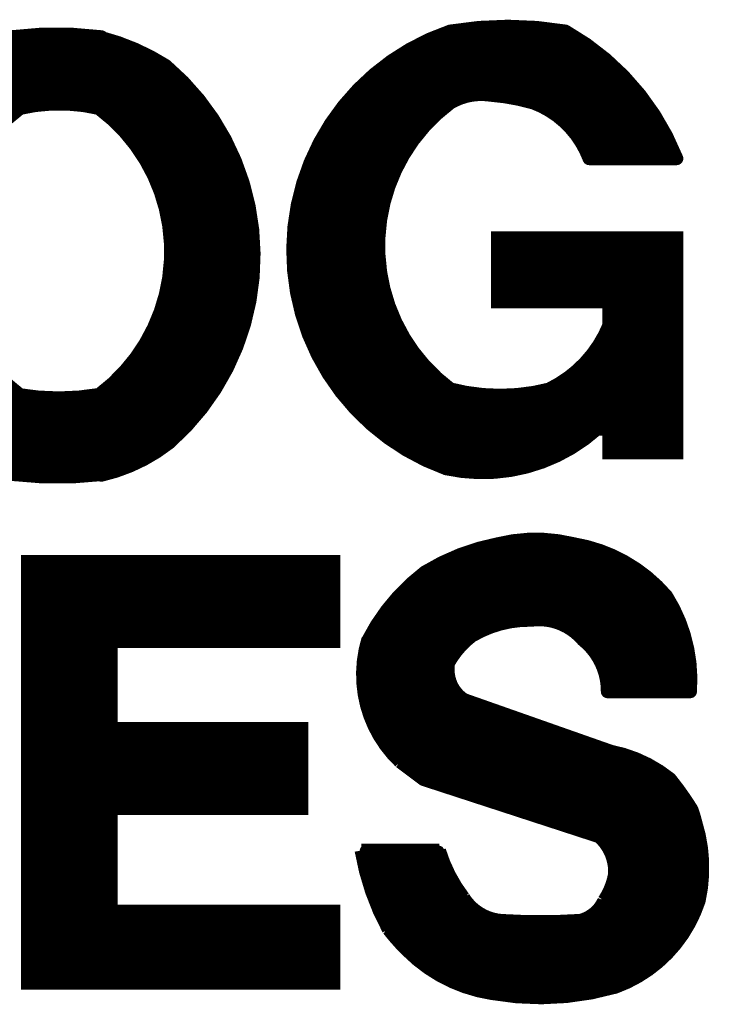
# Model space of a CAD drawing. Extents: x -3908 to 11948, y -2965 to 7442.
# Tile 33 of 43: x 3832 to 4011, y 4860 to 5116. Entities that reach past the tile are written whole.
import ezdxf

# ---------------------------------------------------------------- set-up
doc = ezdxf.new("R2010")
doc.units = 0
doc.header["$MEASUREMENT"] = 0
doc.layers.get('0').update_dxf_attribs({"linetype": 'CONTINUOUS'})
doc.layers.add('2D_LINE_26', color=7, linetype='CONTINUOUS')

# ---------------------------------------------------------------- blocks, each defined once
blk = doc.blocks.new('SMOOTH_2$5')
at = {"const_width": 1.25}
blk.add_lwpolyline([(-0.62, 0, 1), (0.62, 0, 1)], format="xyb", close=True, dxfattribs=at)
blk = doc.blocks.new('SMOOTH_3$5')
at = {"const_width": 1.75}
blk.add_lwpolyline([(-0.87, 0, 1), (0.87, 0, 1)], format="xyb", close=True, dxfattribs=at)
blk = doc.blocks.new('DRAWING_89')
at = {"layer": '2D_LINE_26', "const_width": 3.5}
for points in [[(-58.88, 92.95, -0.084412), (-28.89, 92.95)], [(-173.15, 91.47, -0.064667), (-149.7, 91.47)], [(-149.7, -22.5, 0.110401), (-132.07, -14.12, 0.458892), (-132.95, 83.99, 0.078263), (-149.7, 91.27)], [(-59.92, -20.82, -0.710663), (-58.88, 92.95)], [(-28.89, 92.95, -0.172281), (0.07, 59.86), (-22.68, 59.86, 0.215294), (-37.16, 74.34, 0.051533), (-48.54, 76.4, 0.170933), (-58.88, 74.34)], [(-170.98, 72.86, 0.501309), (-170.98, -1.61)], [(-171.1, 72.9, -0.117031), (-150.2, 72.9)], [(-150.29, 72.86, -0.501309), (-150.29, -1.61)], [(-58.88, 74.34, 0.501309), (-58.88, -0.13)], [(-33.03, -0.13, 0.184888), (-17.51, 16.42), (-17.51, 22.62), (-46.47, 22.62), (-46.47, 39.17), (0.07, 39.17), (0.07, -16.68), (-17.51, -16.68), (-17.51, -10.47), (-20.62, -10.47, -0.24054), (-59.92, -20.82)], [(-171.4, -1.6, 0.085291), (-150.3, -1.6)], [(-59.1, -0.1, 0.129877), (-32.7, -0.1)], [(-173.04, -22.29, 0.060725), (-149.21, -22.29)], [(3.62, -78.83, 0.161069), (-2.59, -54.01, 0.176327), (-26.79, -40.43, 0.122785), (-46.44, -40.43, 0.090567), (-65.47, -47.8, 0.113494), (-80.37, -65.7)], [(-17.91, -78.83, 0.229949), (-24.31, -65.39, 0.255362), (-37.75, -60.22, 0.139206), (-53.27, -64.35, 0.105545), (-59.47, -71.59), (-59.47, -73.66, 0.236851), (-55.35, -80.97), (-17.08, -94.42, -0.121899), (-1.65, -101.59, -0.03099), (3.96, -109.47, -0.030553), (5, -112.87, -0.13254), (5.89, -133.23, -0.230868), (-15.84, -155.69, -0.115262), (-48.1, -157.33, -0.160622), (-70.11, -146.11, -0.03361), (-74.94, -140.69, -0.082654), (-82.02, -120.21), (-61.74, -120.18, 0.090567), (-55.43, -132.46, 0.238695), (-45.5, -138.46, 0.034484), (-25.02, -138.44, 0.227194), (-18.82, -133.27, 0.102017), (-16.03, -126.41, 0.228571), (-20.1, -116.56), (-65.78, -101.68), (-71.93, -97.07, -0.284857), (-80.26, -65.24)]]:
    blk.add_lwpolyline(points, format="xyb", dxfattribs=at)
at = {"layer": '2D_LINE_26'}
for points, const_width in [([(-149.9, 91.3), (-173.7, 91.3)], 2.5), ([(-58.6, 93), (-29, 93)], 2.5), ([(-180.83, 89.41), (-143.89, 89.41)], 2.5), ([(-68.29, 88.82), (-22.68, 88.82)], 2.5), ([(-63.95, 90.88), (-25.58, 90.88)], 2.5), ([(-185.75, 87.34), (-138.96, 87.34)], 2.5), ([(-71.71, 86.75), (-19.89, 86.75)], 2.5), ([(-189.69, 85.27), (-135.22, 85.27)], 2.5), ([(-74.71, 84.68), (-17.41, 84.68)], 2.5), ([(-194.32, 81.13), (-130, 81.13)], 2.5), ([(-192.15, 83.2), (-132.17, 83.2)], 2.5), ([(-77.5, 82.61), (-15.13, 82.61)], 2.5), ([(-196.19, 79.06), (-127.73, 79.06)], 2.5), ([(-82.05, 78.47), (-11.2, 78.47)], 2.5), ([(-79.98, 80.54), (-13.07, 80.54)], 2.5), ([(-197.77, 77), (-125.86, 77)], 2.5), ([(-84.01, 76.4), (-9.65, 76.4)], 2.5), ([(-199.34, 74.93), (-124.19, 74.93)], 2.5), ([(-85.77, 74.34), (-58.88, 74.34)], 2.5), ([(-37.16, 74.34), (-8.2, 74.34)], 2.5), ([(-200.82, 72.9), (-171.2, 72.9)], 2.5), ([(-122.7, 72.9), (-150.6, 72.9)], 2.5), ([(-147.39, 70.79), (-121.13, 70.79)], 2.5), ([(-87.53, 72.27), (-61.36, 72.27)], 2.5), ([(-33.13, 72.27), (-6.55, 72.27)], 2.5), ([(-145.53, 68.72), (-119.76, 68.72)], 2.5), ([(-90.43, 68.13), (-65.61, 68.13)], 2.5), ([(-89.08, 70.2), (-63.54, 70.2)], 2.5), ([(-30.03, 70.2), (-5.2, 70.2)], 2.5), ([(-27.85, 68.13), (-4.07, 68.13)], 2.5), ([(-143.46, 66.65), (-118.57, 66.65)], 2.5), ([(-91.67, 66.06), (-67.36, 66.06)], 2.5), ([(-26.1, 66.06), (-2.83, 66.06)], 2.5), ([(-141.6, 64.38), (-117.39, 64.38)], 2.5), ([(-92.7, 63.99), (-68.91, 63.99)], 2.5), ([(-24.65, 63.99), (-1.9, 63.99)], 2.5), ([(-140.15, 62.52), (-116.41, 62.52)], 2.5), ([(-138.81, 60.45), (-115.42, 60.45)], 2.5), ([(-93.84, 61.92), (-70.26, 61.92)], 2.5), ([(-23.61, 61.92), (-0.86, 61.92)], 2.5), ([(-21.65, 59.86), (0.07, 59.86)], 3.5), ([(-137.57, 58.38), (-114.53, 58.38)], 2.5), ([(-95.6, 57.79), (-72.74, 57.79)], 2.5), ([(-94.77, 59.86), (-71.6, 59.86)], 2.5), ([(-136.43, 56.31), (-113.94, 56.31)], 2.5), ([(-96.43, 55.72), (-73.78, 55.72)], 2.5), ([(-135.5, 54.24), (-113.16, 54.24)], 2.5), ([(-97.15, 53.65), (-74.6, 53.65)], 2.5), ([(-134.67, 52.17), (-112.47, 52.17)], 2.5), ([(-133.95, 50.1), (-111.88, 50.1)], 2.5), ([(-97.67, 51.58), (-75.33, 51.58)], 2.5), ([(-133.23, 48.04), (-111.48, 48.04)], 2.5), ([(-98.7, 47.45), (-76.46, 47.45)], 2.5), ([(-98.18, 49.51), (-75.95, 49.51)], 2.5), ([(-132.71, 45.97), (-111.09, 45.97)], 2.5), ([(-98.91, 45.38), (-76.88, 45.38)], 2.5), ([(-132.29, 43.9), (-110.79, 43.9)], 2.5), ([(-99.11, 43.31), (-77.29, 43.31)], 2.5), ([(-131.88, 41.83), (-110.5, 41.83)], 2.5), ([(-131.67, 39.76), (-110.3, 39.76)], 2.5), ([(-99.43, 41.24), (-77.5, 41.24)], 2.5), ([(-131.67, 37.69), (-110.1, 37.69)], 2.5), ([(-99.53, 39.17), (-77.5, 39.17)], 2.5), ([(-46.47, 39.17), (0.07, 39.17)], 2.5), ([(-131.67, 35.63), (-110.1, 35.63)], 2.5), ([(-99.74, 37.1), (-77.6, 37.1)], 2.5), ([(-99.63, 35.03), (-77.5, 35.03)], 2.5), ([(-46.47, 37.1), (0.07, 37.1)], 2.5), ([(-46.47, 35.03), (0.07, 35.03)], 2.5), ([(-131.67, 33.56), (-110, 33.56)], 2.5), ([(-99.74, 32.97), (-77.4, 32.97)], 2.5), ([(-46.47, 32.97), (0.07, 32.97)], 2.5), ([(-131.67, 31.49), (-110.1, 31.49)], 2.5), ([(-99.43, 30.9), (-77.19, 30.9)], 2.5), ([(-46.47, 30.9), (0.07, 30.9)], 2.5), ([(-132.29, 27.35), (-110.4, 27.35)], 2.5), ([(-131.98, 29.42), (-110.2, 29.42)], 2.5), ([(-99.32, 28.83), (-76.98, 28.83)], 2.5), ([(-46.47, 28.83), (0.07, 28.83)], 2.5), ([(-132.6, 25.28), (-110.69, 25.28)], 2.5), ([(-99.11, 26.76), (-76.46, 26.76)], 2.5), ([(-98.7, 24.69), (-75.84, 24.69)], 2.5), ([(-46.47, 26.76), (0.07, 26.76)], 2.5), ([(-46.47, 24.69), (0.07, 24.69)], 2.5), ([(-133.23, 23.21), (-111.09, 23.21)], 2.5), ([(-98.18, 22.62), (-75.22, 22.62)], 2.5), ([(-46.47, 22.62), (0.07, 22.62)], 2.5), ([(-133.95, 21.15), (-111.48, 21.15)], 2.5), ([(-97.67, 20.55), (-74.71, 20.55)], 2.5), ([(-17.51, 20.55), (0.07, 20.55)], 2.5), ([(-135.5, 17.01), (-112.47, 17.01)], 2.5), ([(-134.57, 19.08), (-111.88, 19.08)], 2.5), ([(-97.25, 18.49), (-73.78, 18.49)], 2.5), ([(-17.51, 18.49), (0.07, 18.49)], 2.5), ([(-136.33, 14.94), (-113.16, 14.94)], 2.5), ([(-96.43, 16.42), (-72.74, 16.42)], 2.5), ([(-95.81, 14.35), (-71.6, 14.35)], 2.5), ([(-18.44, 14.35), (0.07, 14.35)], 2.5), ([(-17.51, 16.42), (0.07, 16.42)], 2.5), ([(-137.47, 12.87), (-113.85, 12.87)], 2.5), ([(-94.98, 12.28), (-70.26, 12.28)], 2.5), ([(-19.48, 12.28), (0.07, 12.28)], 2.5), ([(-138.5, 10.8), (-114.53, 10.8)], 2.5), ([(-94.05, 10.21), (-68.91, 10.21)], 2.5), ([(-20.93, 10.21), (0.07, 10.21)], 2.5), ([(-141.6, 6.67), (-116.41, 6.67)], 2.5), ([(-139.95, 8.73), (-115.42, 8.73)], 2.5), ([(-93.01, 8.14), (-67.57, 8.14)], 2.5), ([(-22.37, 8.14), (0.07, 8.14)], 2.5), ([(-143.36, 4.6), (-117.49, 4.6)], 2.5), ([(-91.88, 6.08), (-66.12, 6.08)], 2.5), ([(-90.53, 4.01), (-63.85, 4.01)], 2.5), ([(-26.51, 4.01), (0.07, 4.01)], 2.5), ([(-24.34, 6.08), (0.07, 6.08)], 2.5), ([(-145.43, 2.53), (-118.67, 2.53)], 2.5), ([(-89.29, 1.94), (-61.57, 1.94)], 2.5), ([(-29.41, 1.94), (0.07, 1.94)], 2.5), ([(-147.5, 0.46), (-119.85, 0.46)], 2.5), ([(-87.84, -0.1), (-59, -0.1)], 2.5), ([(0, 0), (-32.7, 0)], 2.5), ([(-202.89, -1.6), (-171.4, -1.6)], 2.5), ([(-201.51, -3.68), (-122.61, -3.68)], 2.5), ([(-121, -1.5), (-150.2, -1.5)], 2.5), ([(-86.19, -2.2), (0.07, -2.2)], 2.5), ([(-200.13, -5.74), (-124.09, -5.74)], 2.5), ([(-84.33, -4.27), (0.07, -4.27)], 2.5), ([(-82.57, -6.34), (0.07, -6.34)], 2.5), ([(-198.75, -7.81), (-125.86, -7.81)], 2.5), ([(-80.29, -8.4), (0.07, -8.4)], 2.5), ([(-196.88, -9.88), (-127.64, -9.88)], 2.5), ([(-77.91, -10.47), (0.07, -10.47)], 2.5), ([(-195.4, -11.95), (-129.9, -11.95)], 2.5), ([(-192.55, -14.02), (-132.07, -14.02)], 2.5), ([(-75.43, -12.54), (-23.2, -12.54)], 2.5), ([(-17.51, -12.54), (0.07, -12.54)], 2.5), ([(-189.59, -16.09), (-134.92, -16.09)], 2.5), ([(-72.33, -14.61), (-26.2, -14.61)], 2.5), ([(-17.51, -14.61), (0.07, -14.61)], 2.5), ([(-185.65, -18.16), (-138.47, -18.16)], 2.5), ([(-68.91, -16.68), (-29.72, -16.68)], 2.5), ([(-64.78, -18.75), (-34.16, -18.75)], 2.5), ([(-180.83, -20.22), (-142.71, -20.22)], 2.5), ([(-59.81, -20.82), (-41.3, -20.82)], 2.5), ([(-173.2, -22.2), (-149.5, -22.2)], 2.5), ([(-42.2, -39.7), (-30.7, -39.7)], 3.5), ([(-51.1, -41.6), (-21.62, -41.6)], 2.5), ([(-57.2, -43.67), (-16.45, -43.67)], 2.5), ([(-168.91, -45.05), (-89.27, -45.05)], 2.5), ([(-168.91, -47.11), (-89.27, -47.11)], 2.5), ([(-61.54, -45.74), (-12.52, -45.74)], 2.5), ([(-168.91, -49.18), (-89.27, -49.18)], 2.5), ([(-67.75, -49.87), (-6.93, -49.87)], 2.5), ([(-65.27, -47.8), (-9.42, -47.8)], 2.5), ([(-168.91, -51.25), (-89.27, -51.25)], 2.5), ([(-70.23, -51.94), (-4.66, -51.94)], 2.5), ([(-168.91, -53.32), (-89.27, -53.32)], 2.5), ([(-72.19, -54.01), (-2.59, -54.01)], 2.5), ([(-168.91, -55.39), (-89.27, -55.39)], 2.5), ([(-168.91, -57.46), (-89.27, -57.46)], 2.5), ([(-73.95, -56.08), (-1.45, -56.08)], 2.5), ([(-168.91, -59.53), (-89.27, -59.53)], 2.5), ([(-75.61, -58.15), (-0.31, -58.15)], 2.5), ([(-168.91, -61.59), (-89.27, -61.59)], 2.5), ([(-78.4, -62.28), (-49.13, -62.28)], 2.5), ([(-77.06, -60.22), (0.62, -60.22)], 2.5), ([(-28.03, -62.28), (1.44, -62.28)], 2.5), ([(-168.91, -63.66), (-89.27, -63.66)], 2.5), ([(-79.74, -64.35), (-53.27, -64.35)], 2.5), ([(-25.24, -64.35), (2.06, -64.35)], 2.5), ([(-168.91, -65.73), (-89.27, -65.73)], 2.5), ([(-168.91, -67.8), (-147.19, -67.8)], 2.5), ([(-80.68, -66.42), (-55.75, -66.42)], 2.5), ([(-23.27, -66.42), (2.68, -66.42)], 2.5), ([(-168.91, -69.87), (-147.19, -69.87)], 2.5), ([(-81.09, -68.49), (-57.3, -68.49)], 2.5), ([(-21.35, -68.49), (3, -68.49)], 2.5), ([(-168.91, -71.94), (-147.19, -71.94)], 2.5), ([(-81.61, -72.63), (-59.47, -72.63)], 2.5), ([(-81.4, -70.56), (-58.85, -70.56)], 2.5), ([(-19.97, -70.56), (3.31, -70.56)], 2.5), ([(-19.09, -72.63), (3.62, -72.63)], 2.5), ([(-168.91, -74.01), (-147.19, -74.01)], 2.5), ([(-81.71, -74.7), (-59.27, -74.7)], 2.5), ([(-18.4, -74.7), (3.62, -74.7)], 2.5), ([(-168.91, -76.07), (-147.19, -76.07)], 2.5), ([(-81.71, -76.76), (-58.88, -76.76)], 2.5), ([(-18, -76.76), (3.62, -76.76)], 2.5), ([(-168.91, -78.14), (-147.19, -78.14)], 2.5), ([(-168.91, -80.21), (-147.19, -80.21)], 2.5), ([(-81.4, -78.83), (-57.6, -78.83)], 2.5), ([(-17.81, -78.83), (3.62, -78.83)], 3.5), ([(-168.91, -82.28), (-147.19, -82.28)], 2.5), ([(-80.99, -80.9), (-55.43, -80.9)], 2.5), ([(-80.57, -82.97), (-49.62, -82.97)], 2.5), ([(-168.91, -84.35), (-147.19, -84.35)], 2.5), ([(-79.85, -85.04), (-43.71, -85.04)], 2.5), ([(-168.91, -86.42), (-147.19, -86.42)], 2.5), ([(-79.12, -87.11), (-38, -87.11)], 2.5), ([(-168.91, -88.49), (-97.54, -88.49)], 2.5), ([(-168.91, -90.55), (-97.54, -90.55)], 2.5), ([(-77.99, -89.17), (-32.09, -89.17)], 2.5), ([(-168.91, -92.62), (-97.54, -92.62)], 2.5), ([(-76.71, -91.24), (-26.18, -91.24)], 2.5), ([(-75.23, -93.31), (-20.27, -93.31)], 2.5), ([(-168.91, -94.69), (-97.54, -94.69)], 2.5), ([(-73.56, -95.38), (-13.47, -95.38)], 2.5), ([(-168.91, -96.76), (-97.54, -96.76)], 2.5), ([(-71.39, -97.45), (-8.15, -97.45)], 2.5), ([(-168.91, -98.83), (-97.54, -98.83)], 2.5), ([(-168.91, -100.9), (-97.54, -100.9)], 2.5), ([(-68.63, -99.52), (-4.41, -99.52)], 2.5), ([(-168.91, -102.96), (-97.54, -102.96)], 2.5), ([(-65.78, -101.59), (-1.65, -101.59)], 2.5), ([(-59.47, -103.65), (0.02, -103.65)], 2.5), ([(-168.91, -105.03), (-97.54, -105.03)], 2.5), ([(-53.17, -105.72), (1.5, -105.72)], 2.5), ([(-168.91, -107.1), (-97.54, -107.1)], 2.5), ([(-46.87, -107.79), (2.98, -107.79)], 2.5), ([(-168.91, -109.17), (-97.54, -109.17)], 2.5), ([(-168.91, -111.24), (-147.19, -111.24)], 2.5), ([(-40.66, -109.86), (4.06, -109.86)], 2.5), ([(-168.91, -113.31), (-147.19, -113.31)], 2.5), ([(-34.16, -111.93), (4.75, -111.93)], 2.5), ([(-168.91, -115.38), (-147.19, -115.38)], 2.5), ([(-27.85, -114), (5.24, -114)], 2.5), ([(-21.65, -116.07), (5.83, -116.07)], 2.5), ([(-168.91, -117.44), (-147.19, -117.44)], 2.5), ([(-18.6, -118.13), (6.23, -118.13)], 2.5), ([(-168.91, -119.51), (-147.19, -119.51)], 2.5), ([(-168.91, -121.58), (-147.19, -121.58)], 2.5), ([(-81.19, -120.2), (-61.75, -120.2)], 2.5), ([(-17.22, -120.2), (6.52, -120.2)], 2.5), ([(-168.91, -123.65), (-147.19, -123.65)], 2.5), ([(-81.64, -122.27), (-61.02, -122.27)], 2.5), ([(-16.43, -122.27), (6.72, -122.27)], 2.5), ([(-168.91, -125.72), (-147.19, -125.72)], 2.5), ([(-81.14, -124.34), (-60.26, -124.34)], 2.5), ([(-80.65, -126.41), (-59.28, -126.41)], 2.5), ([(-16.03, -124.34), (6.82, -124.34)], 2.5), ([(-16.03, -126.41), (6.72, -126.41)], 2.5), ([(-168.91, -127.79), (-147.19, -127.79)], 2.5), ([(-80.06, -128.48), (-58.19, -128.48)], 2.5), ([(-16.53, -128.48), (6.62, -128.48)], 2.5), ([(-168.91, -129.86), (-147.19, -129.86)], 2.5), ([(-79.37, -130.54), (-56.91, -130.54)], 2.5), ([(-17.22, -130.54), (6.32, -130.54)], 2.5), ([(-168.91, -131.92), (-147.19, -131.92)], 2.5), ([(-168.91, -133.99), (-147.19, -133.99)], 2.5), ([(-78.68, -132.61), (-55.43, -132.61)], 2.5), ([(-18.3, -132.61), (6.03, -132.61)], 2.5), ([(-168.91, -136.06), (-89.27, -136.06)], 2.5), ([(-77.79, -134.68), (-53.66, -134.68)], 2.5), ([(-76.91, -136.75), (-51, -136.75)], 2.5), ([(-21.35, -136.75), (4.45, -136.75)], 2.5), ([(-19.58, -134.68), (5.24, -134.68)], 2.5), ([(-168.91, -138.13), (-89.27, -138.13)], 2.5), ([(-75.92, -138.82), (3.47, -138.82)], 2.5), ([(-168.91, -140.2), (-89.27, -140.2)], 2.5), ([(-74.74, -140.89), (2.38, -140.89)], 2.5), ([(-168.91, -142.27), (-89.27, -142.27)], 2.5), ([(-168.91, -144.33), (-89.27, -144.33)], 2.5), ([(-73.16, -142.96), (0.91, -142.96)], 2.5), ([(-168.91, -146.4), (-89.27, -146.4)], 2.5), ([(-71.19, -145.02), (-0.67, -145.02)], 2.5), ([(-69.03, -147.09), (-2.54, -147.09)], 2.5), ([(-168.91, -148.47), (-89.27, -148.47)], 2.5), ([(-66.66, -149.16), (-4.81, -149.16)], 2.5), ([(-168.91, -150.54), (-89.27, -150.54)], 2.5), ([(-64.3, -150.92), (-6.97, -150.92)], 2.5), ([(-168.91, -152.61), (-89.27, -152.61)], 2.5), ([(-168.91, -154.68), (-89.27, -154.68)], 2.5), ([(-60.16, -153.3), (-10.86, -153.3)], 2.5), ([(-55.43, -155.37), (-15.1, -155.37)], 2.5), ([(-47.79, -157.44), (-23.48, -157.44)], 2.5)]:
    blk.add_lwpolyline(points, dxfattribs=dict(at, const_width=const_width))
at = {"layer": '2D_LINE_26', "const_width": 3.5}
blk.add_lwpolyline([(-168.91, -45.05), (-89.27, -45.05), (-89.27, -65.73), (-147.19, -65.73), (-147.19, -88.49), (-97.54, -88.49), (-97.54, -109.17), (-147.19, -109.17), (-147.19, -136.06), (-89.27, -136.06), (-89.27, -154.68), (-168.91, -154.68)], close=True, dxfattribs=at)
at = {"layer": '2D_LINE_26'}
for name, p in [('SMOOTH_3$5', (-149.7, 91.47)), ('SMOOTH_3$5', (-149.7, 91.27)), ('SMOOTH_2$5', (-149.9, 91.3)), ('SMOOTH_3$5', (-58.88, 92.95)), ('SMOOTH_3$5', (-58.88, 92.95)), ('SMOOTH_2$5', (-58.6, 93)), ('SMOOTH_3$5', (-28.89, 92.95)), ('SMOOTH_3$5', (-28.89, 92.95)), ('SMOOTH_2$5', (-29, 93)), ('SMOOTH_2$5', (-143.89, 89.41)), ('SMOOTH_2$5', (-68.29, 88.82)), ('SMOOTH_2$5', (-63.95, 90.88)), ('SMOOTH_2$5', (-25.58, 90.88)), ('SMOOTH_2$5', (-22.68, 88.82)), ('SMOOTH_2$5', (-138.96, 87.34)), ('SMOOTH_2$5', (-71.71, 86.75)), ('SMOOTH_2$5', (-19.89, 86.75)), ('SMOOTH_2$5', (-135.22, 85.27)), ('SMOOTH_3$5', (-132.95, 83.99)), ('SMOOTH_2$5', (-74.71, 84.68)), ('SMOOTH_2$5', (-17.41, 84.68)), ('SMOOTH_2$5', (-132.17, 83.2)), ('SMOOTH_2$5', (-130, 81.13)), ('SMOOTH_2$5', (-77.5, 82.61)), ('SMOOTH_2$5', (-15.13, 82.61)), ('SMOOTH_2$5', (-127.73, 79.06)), ('SMOOTH_2$5', (-82.05, 78.47)), ('SMOOTH_2$5', (-79.98, 80.54)), ('SMOOTH_2$5', (-13.07, 80.54)), ('SMOOTH_2$5', (-11.2, 78.47)), ('SMOOTH_2$5', (-125.86, 77)), ('SMOOTH_2$5', (-84.01, 76.4)), ('SMOOTH_3$5', (-48.54, 76.4)), ('SMOOTH_2$5', (-9.65, 76.4)), ('SMOOTH_3$5', (-171.1, 72.9)), ('SMOOTH_3$5', (-170.98, 72.86)), ('SMOOTH_3$5', (-150.29, 72.86)), ('SMOOTH_3$5', (-150.2, 72.9)), ('SMOOTH_2$5', (-124.19, 74.93)), ('SMOOTH_2$5', (-85.77, 74.34)), ('SMOOTH_3$5', (-58.88, 74.34)), ('SMOOTH_3$5', (-58.88, 74.34)), ('SMOOTH_2$5', (-58.88, 74.34)), ('SMOOTH_3$5', (-37.16, 74.34)), ('SMOOTH_2$5', (-37.16, 74.34)), ('SMOOTH_2$5', (-8.2, 74.34)), ('SMOOTH_2$5', (-171.2, 72.9)), ('SMOOTH_2$5', (-150.6, 72.9)), ('SMOOTH_2$5', (-147.39, 70.79)), ('SMOOTH_2$5', (-122.7, 72.9)), ('SMOOTH_2$5', (-121.13, 70.79)), ('SMOOTH_2$5', (-87.53, 72.27)), ('SMOOTH_2$5', (-61.36, 72.27)), ('SMOOTH_2$5', (-33.13, 72.27)), ('SMOOTH_2$5', (-6.55, 72.27)), ('SMOOTH_2$5', (-145.53, 68.72)), ('SMOOTH_2$5', (-119.76, 68.72)), ('SMOOTH_2$5', (-90.43, 68.13)), ('SMOOTH_2$5', (-89.08, 70.2)), ('SMOOTH_2$5', (-65.61, 68.13)), ('SMOOTH_2$5', (-63.54, 70.2)), ('SMOOTH_2$5', (-30.03, 70.2)), ('SMOOTH_2$5', (-27.85, 68.13)), ('SMOOTH_2$5', (-5.2, 70.2)), ('SMOOTH_2$5', (-4.07, 68.13)), ('SMOOTH_2$5', (-143.46, 66.65)), ('SMOOTH_2$5', (-118.57, 66.65)), ('SMOOTH_2$5', (-91.67, 66.06)), ('SMOOTH_2$5', (-67.36, 66.06)), ('SMOOTH_2$5', (-26.1, 66.06)), ('SMOOTH_2$5', (-2.83, 66.06)), ('SMOOTH_2$5', (-141.6, 64.38)), ('SMOOTH_2$5', (-117.39, 64.38)), ('SMOOTH_2$5', (-92.7, 63.99)), ('SMOOTH_2$5', (-68.91, 63.99)), ('SMOOTH_2$5', (-24.65, 63.99)), ('SMOOTH_2$5', (-1.9, 63.99)), ('SMOOTH_2$5', (-140.15, 62.52)), ('SMOOTH_2$5', (-138.81, 60.45)), ('SMOOTH_2$5', (-116.41, 62.52)), ('SMOOTH_2$5', (-115.42, 60.45)), ('SMOOTH_2$5', (-93.84, 61.92)), ('SMOOTH_2$5', (-70.26, 61.92)), ('SMOOTH_2$5', (-23.61, 61.92)), ('SMOOTH_3$5', (-22.68, 59.86)), ('SMOOTH_3$5', (-21.65, 59.86)), ('SMOOTH_2$5', (-0.86, 61.92)), ('SMOOTH_3$5', (0.07, 59.86)), ('SMOOTH_3$5', (0.07, 59.86)), ('SMOOTH_2$5', (-137.57, 58.38)), ('SMOOTH_2$5', (-114.53, 58.38)), ('SMOOTH_2$5', (-95.6, 57.79)), ('SMOOTH_2$5', (-94.77, 59.86)), ('SMOOTH_2$5', (-72.74, 57.79)), ('SMOOTH_2$5', (-71.6, 59.86)), ('SMOOTH_2$5', (-136.43, 56.31)), ('SMOOTH_2$5', (-113.94, 56.31)), ('SMOOTH_2$5', (-96.43, 55.72)), ('SMOOTH_2$5', (-73.78, 55.72)), ('SMOOTH_2$5', (-135.5, 54.24)), ('SMOOTH_2$5', (-113.16, 54.24)), ('SMOOTH_2$5', (-97.15, 53.65)), ('SMOOTH_2$5', (-74.6, 53.65)), ('SMOOTH_2$5', (-134.67, 52.17)), ('SMOOTH_2$5', (-133.95, 50.1)), ('SMOOTH_2$5', (-112.47, 52.17)), ('SMOOTH_2$5', (-111.88, 50.1)), ('SMOOTH_2$5', (-97.67, 51.58)), ('SMOOTH_2$5', (-75.33, 51.58)), ('SMOOTH_2$5', (-133.23, 48.04)), ('SMOOTH_2$5', (-111.48, 48.04)), ('SMOOTH_2$5', (-98.7, 47.45)), ('SMOOTH_2$5', (-98.18, 49.51)), ('SMOOTH_2$5', (-76.46, 47.45)), ('SMOOTH_2$5', (-75.95, 49.51)), ('SMOOTH_2$5', (-132.71, 45.97)), ('SMOOTH_2$5', (-111.09, 45.97)), ('SMOOTH_2$5', (-98.91, 45.38)), ('SMOOTH_2$5', (-76.88, 45.38)), ('SMOOTH_2$5', (-132.29, 43.9)), ('SMOOTH_2$5', (-110.79, 43.9)), ('SMOOTH_2$5', (-99.11, 43.31)), ('SMOOTH_2$5', (-77.29, 43.31)), ('SMOOTH_2$5', (-131.88, 41.83)), ('SMOOTH_2$5', (-131.67, 39.76)), ('SMOOTH_2$5', (-110.5, 41.83)), ('SMOOTH_2$5', (-110.3, 39.76)), ('SMOOTH_2$5', (-99.43, 41.24)), ('SMOOTH_2$5', (-77.5, 41.24)), ('SMOOTH_2$5', (-131.67, 37.69)), ('SMOOTH_2$5', (-110.1, 37.69)), ('SMOOTH_2$5', (-99.53, 39.17)), ('SMOOTH_2$5', (-77.5, 39.17)), ('SMOOTH_3$5', (-46.47, 39.17)), ('SMOOTH_2$5', (-46.47, 39.17)), ('SMOOTH_3$5', (0.07, 39.17)), ('SMOOTH_2$5', (0.07, 39.17)), ('SMOOTH_2$5', (-131.67, 35.63)), ('SMOOTH_2$5', (-110.1, 35.63)), ('SMOOTH_2$5', (-99.74, 37.1)), ('SMOOTH_2$5', (-99.63, 35.03)), ('SMOOTH_2$5', (-77.6, 37.1)), ('SMOOTH_2$5', (-77.5, 35.03)), ('SMOOTH_2$5', (-46.47, 37.1)), ('SMOOTH_2$5', (-46.47, 35.03)), ('SMOOTH_2$5', (0.07, 37.1)), ('SMOOTH_2$5', (0.07, 35.03)), ('SMOOTH_2$5', (-131.67, 33.56)), ('SMOOTH_2$5', (-110, 33.56)), ('SMOOTH_2$5', (-99.74, 32.97)), ('SMOOTH_2$5', (-77.4, 32.97)), ('SMOOTH_2$5', (-46.47, 32.97)), ('SMOOTH_2$5', (0.07, 32.97)), ('SMOOTH_2$5', (-131.67, 31.49)), ('SMOOTH_2$5', (-110.1, 31.49)), ('SMOOTH_2$5', (-99.43, 30.9)), ('SMOOTH_2$5', (-77.19, 30.9)), ('SMOOTH_2$5', (-46.47, 30.9)), ('SMOOTH_2$5', (0.07, 30.9)), ('SMOOTH_2$5', (-132.29, 27.35)), ('SMOOTH_2$5', (-131.98, 29.42)), ('SMOOTH_2$5', (-110.4, 27.35)), ('SMOOTH_2$5', (-110.2, 29.42)), ('SMOOTH_2$5', (-99.32, 28.83)), ('SMOOTH_2$5', (-76.98, 28.83)), ('SMOOTH_2$5', (-46.47, 28.83)), ('SMOOTH_2$5', (0.07, 28.83)), ('SMOOTH_2$5', (-132.6, 25.28)), ('SMOOTH_2$5', (-110.69, 25.28)), ('SMOOTH_2$5', (-99.11, 26.76)), ('SMOOTH_2$5', (-98.7, 24.69)), ('SMOOTH_2$5', (-76.46, 26.76)), ('SMOOTH_2$5', (-75.84, 24.69)), ('SMOOTH_2$5', (-46.47, 26.76)), ('SMOOTH_2$5', (-46.47, 24.69)), ('SMOOTH_2$5', (0.07, 26.76)), ('SMOOTH_2$5', (0.07, 24.69)), ('SMOOTH_2$5', (-133.23, 23.21)), ('SMOOTH_2$5', (-111.09, 23.21)), ('SMOOTH_2$5', (-98.18, 22.62)), ('SMOOTH_2$5', (-75.22, 22.62)), ('SMOOTH_3$5', (-46.47, 22.62)), ('SMOOTH_2$5', (-46.47, 22.62)), ('SMOOTH_3$5', (-17.51, 22.62)), ('SMOOTH_2$5', (0.07, 22.62)), ('SMOOTH_2$5', (-133.95, 21.15)), ('SMOOTH_2$5', (-111.48, 21.15)), ('SMOOTH_2$5', (-97.67, 20.55)), ('SMOOTH_2$5', (-74.71, 20.55)), ('SMOOTH_2$5', (-17.51, 20.55)), ('SMOOTH_2$5', (0.07, 20.55)), ('SMOOTH_2$5', (-135.5, 17.01)), ('SMOOTH_2$5', (-134.57, 19.08)), ('SMOOTH_2$5', (-112.47, 17.01)), ('SMOOTH_2$5', (-111.88, 19.08)), ('SMOOTH_2$5', (-97.25, 18.49)), ('SMOOTH_2$5', (-73.78, 18.49)), ('SMOOTH_3$5', (-17.51, 16.42)), ('SMOOTH_2$5', (-17.51, 18.49)), ('SMOOTH_2$5', (0.07, 18.49)), ('SMOOTH_2$5', (-136.33, 14.94)), ('SMOOTH_2$5', (-113.16, 14.94)), ('SMOOTH_2$5', (-96.43, 16.42)), ('SMOOTH_2$5', (-95.81, 14.35)), ('SMOOTH_2$5', (-72.74, 16.42)), ('SMOOTH_2$5', (-71.6, 14.35)), ('SMOOTH_2$5', (-18.44, 14.35)), ('SMOOTH_2$5', (-17.51, 16.42)), ('SMOOTH_2$5', (0.07, 16.42)), ('SMOOTH_2$5', (0.07, 14.35)), ('SMOOTH_2$5', (-137.47, 12.87)), ('SMOOTH_2$5', (-113.85, 12.87)), ('SMOOTH_2$5', (-94.98, 12.28)), ('SMOOTH_2$5', (-70.26, 12.28)), ('SMOOTH_2$5', (-19.48, 12.28)), ('SMOOTH_2$5', (0.07, 12.28)), ('SMOOTH_2$5', (-138.5, 10.8)), ('SMOOTH_2$5', (-114.53, 10.8)), ('SMOOTH_2$5', (-94.05, 10.21)), ('SMOOTH_2$5', (-68.91, 10.21)), ('SMOOTH_2$5', (-20.93, 10.21)), ('SMOOTH_2$5', (0.07, 10.21)), ('SMOOTH_2$5', (-141.6, 6.67)), ('SMOOTH_2$5', (-139.95, 8.73)), ('SMOOTH_2$5', (-116.41, 6.67)), ('SMOOTH_2$5', (-115.42, 8.73)), ('SMOOTH_2$5', (-93.01, 8.14)), ('SMOOTH_2$5', (-67.57, 8.14)), ('SMOOTH_2$5', (-22.37, 8.14)), ('SMOOTH_2$5', (0.07, 8.14)), ('SMOOTH_2$5', (-143.36, 4.6)), ('SMOOTH_2$5', (-117.49, 4.6)), ('SMOOTH_2$5', (-91.88, 6.08)), ('SMOOTH_2$5', (-90.53, 4.01)), ('SMOOTH_2$5', (-66.12, 6.08)), ('SMOOTH_2$5', (-63.85, 4.01)), ('SMOOTH_2$5', (-26.51, 4.01)), ('SMOOTH_2$5', (-24.34, 6.08)), ('SMOOTH_2$5', (0.07, 6.08)), ('SMOOTH_2$5', (0.07, 4.01)), ('SMOOTH_2$5', (-145.43, 2.53)), ('SMOOTH_2$5', (-118.67, 2.53)), ('SMOOTH_2$5', (-89.29, 1.94)), ('SMOOTH_2$5', (-61.57, 1.94)), ('SMOOTH_2$5', (-29.41, 1.94)), ('SMOOTH_2$5', (0.07, 1.94)), ('SMOOTH_3$5', (-171.4, -1.6)), ('SMOOTH_3$5', (-170.98, -1.61)), ('SMOOTH_3$5', (-150.3, -1.6)), ('SMOOTH_3$5', (-150.29, -1.61)), ('SMOOTH_2$5', (-147.5, 0.46)), ('SMOOTH_2$5', (-119.85, 0.46)), ('SMOOTH_2$5', (-87.84, -0.1)), ('SMOOTH_3$5', (-59.1, -0.1)), ('SMOOTH_3$5', (-58.88, -0.13)), ('SMOOTH_2$5', (-59, -0.1)), ('SMOOTH_3$5', (-33.03, -0.13)), ('SMOOTH_3$5', (-32.7, -0.1)), ('SMOOTH_2$5', (-32.7, 0)), ('SMOOTH_2$5', (0, 0)), ('SMOOTH_2$5', (-171.4, -1.6)), ('SMOOTH_2$5', (-150.2, -1.5)), ('SMOOTH_2$5', (-122.61, -3.68)), ('SMOOTH_2$5', (-121, -1.5)), ('SMOOTH_2$5', (-86.19, -2.2)), ('SMOOTH_2$5', (0.07, -2.2)), ('SMOOTH_2$5', (-124.09, -5.74)), ('SMOOTH_2$5', (-84.33, -4.27)), ('SMOOTH_2$5', (-82.57, -6.34)), ('SMOOTH_2$5', (0.07, -4.27)), ('SMOOTH_2$5', (0.07, -6.34)), ('SMOOTH_2$5', (-125.86, -7.81)), ('SMOOTH_2$5', (-80.29, -8.4)), ('SMOOTH_2$5', (0.07, -8.4)), ('SMOOTH_2$5', (-127.64, -9.88)), ('SMOOTH_2$5', (-77.91, -10.47)), ('SMOOTH_3$5', (-20.62, -10.47)), ('SMOOTH_3$5', (-17.51, -10.47)), ('SMOOTH_2$5', (0.07, -10.47)), ('SMOOTH_3$5', (-132.07, -14.12)), ('SMOOTH_2$5', (-132.07, -14.02)), ('SMOOTH_2$5', (-129.9, -11.95)), ('SMOOTH_2$5', (-75.43, -12.54)), ('SMOOTH_2$5', (-23.2, -12.54)), ('SMOOTH_2$5', (-17.51, -12.54)), ('SMOOTH_2$5', (0.07, -12.54)), ('SMOOTH_2$5', (-134.92, -16.09)), ('SMOOTH_2$5', (-72.33, -14.61)), ('SMOOTH_2$5', (-26.2, -14.61)), ('SMOOTH_3$5', (-17.51, -16.68)), ('SMOOTH_2$5', (-17.51, -14.61)), ('SMOOTH_3$5', (0.07, -16.68)), ('SMOOTH_2$5', (0.07, -14.61)), ('SMOOTH_2$5', (-138.47, -18.16)), ('SMOOTH_2$5', (-68.91, -16.68)), ('SMOOTH_2$5', (-64.78, -18.75)), ('SMOOTH_2$5', (-34.16, -18.75)), ('SMOOTH_2$5', (-29.72, -16.68)), ('SMOOTH_2$5', (-142.71, -20.22)), ('SMOOTH_3$5', (-59.92, -20.82)), ('SMOOTH_3$5', (-59.92, -20.82)), ('SMOOTH_2$5', (-59.81, -20.82)), ('SMOOTH_2$5', (-41.3, -20.82)), ('SMOOTH_3$5', (-149.7, -22.5)), ('SMOOTH_3$5', (-149.21, -22.29)), ('SMOOTH_2$5', (-149.5, -22.2)), ('SMOOTH_3$5', (-42.2, -39.7)), ('SMOOTH_3$5', (-30.7, -39.7)), ('SMOOTH_2$5', (-51.1, -41.6)), ('SMOOTH_3$5', (-46.44, -40.43)), ('SMOOTH_3$5', (-26.79, -40.43)), ('SMOOTH_2$5', (-21.62, -41.6)), ('SMOOTH_3$5', (-168.91, -45.05)), ('SMOOTH_3$5', (-89.27, -45.05)), ('SMOOTH_2$5', (-57.2, -43.67)), ('SMOOTH_2$5', (-16.45, -43.67)), ('SMOOTH_2$5', (-168.91, -45.05)), ('SMOOTH_2$5', (-168.91, -47.11)), ('SMOOTH_2$5', (-89.27, -45.05)), ('SMOOTH_2$5', (-89.27, -47.11)), ('SMOOTH_3$5', (-65.47, -47.8)), ('SMOOTH_2$5', (-61.54, -45.74)), ('SMOOTH_2$5', (-12.52, -45.74)), ('SMOOTH_2$5', (-168.91, -49.18)), ('SMOOTH_2$5', (-89.27, -49.18)), ('SMOOTH_2$5', (-67.75, -49.87)), ('SMOOTH_2$5', (-65.27, -47.8)), ('SMOOTH_2$5', (-9.42, -47.8)), ('SMOOTH_2$5', (-6.93, -49.87)), ('SMOOTH_2$5', (-168.91, -51.25)), ('SMOOTH_2$5', (-89.27, -51.25)), ('SMOOTH_2$5', (-70.23, -51.94)), ('SMOOTH_2$5', (-4.66, -51.94)), ('SMOOTH_2$5', (-168.91, -53.32)), ('SMOOTH_2$5', (-89.27, -53.32)), ('SMOOTH_2$5', (-72.19, -54.01)), ('SMOOTH_3$5', (-2.59, -54.01)), ('SMOOTH_2$5', (-2.59, -54.01)), ('SMOOTH_2$5', (-168.91, -55.39)), ('SMOOTH_2$5', (-168.91, -57.46)), ('SMOOTH_2$5', (-89.27, -55.39)), ('SMOOTH_2$5', (-89.27, -57.46)), ('SMOOTH_2$5', (-73.95, -56.08)), ('SMOOTH_2$5', (-1.45, -56.08)), ('SMOOTH_2$5', (-168.91, -59.53)), ('SMOOTH_2$5', (-89.27, -59.53)), ('SMOOTH_2$5', (-75.61, -58.15)), ('SMOOTH_3$5', (-37.75, -60.22)), ('SMOOTH_2$5', (-0.31, -58.15)), ('SMOOTH_2$5', (-168.91, -61.59)), ('SMOOTH_2$5', (-89.27, -61.59)), ('SMOOTH_2$5', (-78.4, -62.28)), ('SMOOTH_2$5', (-77.06, -60.22)), ('SMOOTH_2$5', (-49.13, -62.28)), ('SMOOTH_2$5', (-28.03, -62.28)), ('SMOOTH_2$5', (0.62, -60.22)), ('SMOOTH_2$5', (1.44, -62.28)), ('SMOOTH_2$5', (-168.91, -63.66)), ('SMOOTH_3$5', (-147.19, -65.73)), ('SMOOTH_3$5', (-89.27, -65.73)), ('SMOOTH_2$5', (-89.27, -63.66)), ('SMOOTH_3$5', (-80.37, -65.7)), ('SMOOTH_2$5', (-79.74, -64.35)), ('SMOOTH_3$5', (-53.27, -64.35)), ('SMOOTH_2$5', (-53.27, -64.35)), ('SMOOTH_2$5', (-25.24, -64.35)), ('SMOOTH_3$5', (-24.31, -65.39)), ('SMOOTH_2$5', (2.06, -64.35)), ('SMOOTH_2$5', (-168.91, -65.73)), ('SMOOTH_2$5', (-168.91, -67.8)), ('SMOOTH_2$5', (-147.19, -67.8)), ('SMOOTH_2$5', (-89.27, -65.73)), ('SMOOTH_2$5', (-80.68, -66.42)), ('SMOOTH_2$5', (-55.75, -66.42)), ('SMOOTH_2$5', (-23.27, -66.42)), ('SMOOTH_2$5', (2.68, -66.42)), ('SMOOTH_2$5', (-168.91, -69.87)), ('SMOOTH_2$5', (-147.19, -69.87)), ('SMOOTH_2$5', (-81.09, -68.49)), ('SMOOTH_2$5', (-57.3, -68.49)), ('SMOOTH_2$5', (-21.35, -68.49)), ('SMOOTH_2$5', (3, -68.49)), ('SMOOTH_2$5', (-168.91, -71.94)), ('SMOOTH_2$5', (-147.19, -71.94)), ('SMOOTH_2$5', (-81.61, -72.63)), ('SMOOTH_2$5', (-81.4, -70.56)), ('SMOOTH_3$5', (-59.47, -71.59)), ('SMOOTH_2$5', (-59.47, -72.63)), ('SMOOTH_2$5', (-58.85, -70.56)), ('SMOOTH_2$5', (-19.97, -70.56)), ('SMOOTH_2$5', (-19.09, -72.63)), ('SMOOTH_2$5', (3.31, -70.56)), ('SMOOTH_2$5', (3.62, -72.63)), ('SMOOTH_2$5', (-168.91, -74.01)), ('SMOOTH_2$5', (-147.19, -74.01)), ('SMOOTH_2$5', (-81.71, -74.7)), ('SMOOTH_3$5', (-59.47, -73.66)), ('SMOOTH_2$5', (-59.27, -74.7)), ('SMOOTH_2$5', (-18.4, -74.7)), ('SMOOTH_2$5', (3.62, -74.7)), ('SMOOTH_2$5', (-168.91, -76.07)), ('SMOOTH_2$5', (-147.19, -76.07)), ('SMOOTH_2$5', (-81.71, -76.76)), ('SMOOTH_2$5', (-58.88, -76.76)), ('SMOOTH_2$5', (-18, -76.76)), ('SMOOTH_2$5', (3.62, -76.76)), ('SMOOTH_2$5', (-168.91, -78.14)), ('SMOOTH_2$5', (-168.91, -80.21)), ('SMOOTH_2$5', (-147.19, -78.14)), ('SMOOTH_2$5', (-147.19, -80.21)), ('SMOOTH_2$5', (-81.4, -78.83)), ('SMOOTH_2$5', (-57.6, -78.83)), ('SMOOTH_3$5', (-55.35, -80.97)), ('SMOOTH_3$5', (-17.91, -78.83)), ('SMOOTH_3$5', (-17.81, -78.83)), ('SMOOTH_3$5', (3.62, -78.83)), ('SMOOTH_3$5', (3.62, -78.83)), ('SMOOTH_2$5', (-168.91, -82.28)), ('SMOOTH_2$5', (-147.19, -82.28)), ('SMOOTH_2$5', (-80.99, -80.9)), ('SMOOTH_2$5', (-80.57, -82.97)), ('SMOOTH_2$5', (-55.43, -80.9)), ('SMOOTH_2$5', (-49.62, -82.97)), ('SMOOTH_2$5', (-168.91, -84.35)), ('SMOOTH_2$5', (-147.19, -84.35)), ('SMOOTH_2$5', (-79.85, -85.04)), ('SMOOTH_2$5', (-43.71, -85.04)), ('SMOOTH_2$5', (-168.91, -86.42)), ('SMOOTH_3$5', (-147.19, -88.49)), ('SMOOTH_2$5', (-147.19, -86.42)), ('SMOOTH_3$5', (-97.54, -88.49)), ('SMOOTH_2$5', (-79.12, -87.11)), ('SMOOTH_2$5', (-38, -87.11)), ('SMOOTH_2$5', (-168.91, -88.49)), ('SMOOTH_2$5', (-168.91, -90.55)), ('SMOOTH_2$5', (-97.54, -88.49)), ('SMOOTH_2$5', (-97.54, -90.55)), ('SMOOTH_2$5', (-77.99, -89.17)), ('SMOOTH_2$5', (-32.09, -89.17)), ('SMOOTH_2$5', (-168.91, -92.62)), ('SMOOTH_2$5', (-97.54, -92.62)), ('SMOOTH_2$5', (-76.71, -91.24)), ('SMOOTH_2$5', (-75.23, -93.31)), ('SMOOTH_2$5', (-26.18, -91.24)), ('SMOOTH_2$5', (-20.27, -93.31)), ('SMOOTH_2$5', (-168.91, -94.69)), ('SMOOTH_2$5', (-97.54, -94.69)), ('SMOOTH_2$5', (-73.56, -95.38)), ('SMOOTH_3$5', (-17.08, -94.42)), ('SMOOTH_2$5', (-13.47, -95.38)), ('SMOOTH_2$5', (-168.91, -96.76)), ('SMOOTH_2$5', (-97.54, -96.76)), ('SMOOTH_2$5', (-71.39, -97.45)), ('SMOOTH_2$5', (-8.15, -97.45)), ('SMOOTH_2$5', (-168.91, -98.83)), ('SMOOTH_2$5', (-168.91, -100.9)), ('SMOOTH_2$5', (-97.54, -98.83)), ('SMOOTH_2$5', (-97.54, -100.9)), ('SMOOTH_2$5', (-68.63, -99.52)), ('SMOOTH_2$5', (-4.41, -99.52)), ('SMOOTH_3$5', (-1.65, -101.59)), ('SMOOTH_2$5', (-168.91, -102.96)), ('SMOOTH_2$5', (-97.54, -102.96)), ('SMOOTH_2$5', (-65.78, -101.59)), ('SMOOTH_2$5', (-59.47, -103.65)), ('SMOOTH_2$5', (-1.65, -101.59)), ('SMOOTH_2$5', (0.02, -103.65)), ('SMOOTH_2$5', (-168.91, -105.03)), ('SMOOTH_2$5', (-97.54, -105.03)), ('SMOOTH_2$5', (-53.17, -105.72)), ('SMOOTH_2$5', (1.5, -105.72)), ('SMOOTH_2$5', (-168.91, -107.1)), ('SMOOTH_3$5', (-147.19, -109.17)), ('SMOOTH_3$5', (-97.54, -109.17)), ('SMOOTH_2$5', (-97.54, -107.1)), ('SMOOTH_2$5', (-46.87, -107.79)), ('SMOOTH_2$5', (2.98, -107.79)), ('SMOOTH_2$5', (-168.91, -109.17)), ('SMOOTH_2$5', (-168.91, -111.24)), ('SMOOTH_2$5', (-147.19, -111.24)), ('SMOOTH_2$5', (-97.54, -109.17)), ('SMOOTH_2$5', (-40.66, -109.86)), ('SMOOTH_3$5', (3.96, -109.47)), ('SMOOTH_2$5', (4.06, -109.86)), ('SMOOTH_2$5', (-168.91, -113.31)), ('SMOOTH_2$5', (-147.19, -113.31)), ('SMOOTH_2$5', (-34.16, -111.93)), ('SMOOTH_3$5', (5, -112.87)), ('SMOOTH_2$5', (4.75, -111.93)), ('SMOOTH_2$5', (-168.91, -115.38)), ('SMOOTH_2$5', (-147.19, -115.38)), ('SMOOTH_2$5', (-27.85, -114)), ('SMOOTH_2$5', (-21.65, -116.07)), ('SMOOTH_2$5', (5.24, -114)), ('SMOOTH_2$5', (5.83, -116.07)), ('SMOOTH_2$5', (-168.91, -117.44)), ('SMOOTH_2$5', (-147.19, -117.44)), ('SMOOTH_2$5', (-18.6, -118.13)), ('SMOOTH_2$5', (6.23, -118.13)), ('SMOOTH_2$5', (-168.91, -119.51)), ('SMOOTH_2$5', (-168.91, -121.58)), ('SMOOTH_2$5', (-147.19, -119.51)), ('SMOOTH_2$5', (-147.19, -121.58)), ('SMOOTH_2$5', (-81.19, -120.2)), ('SMOOTH_2$5', (-61.75, -120.2)), ('SMOOTH_2$5', (-17.22, -120.2)), ('SMOOTH_2$5', (6.52, -120.2)), ('SMOOTH_2$5', (-168.91, -123.65)), ('SMOOTH_2$5', (-147.19, -123.65)), ('SMOOTH_2$5', (-81.64, -122.27)), ('SMOOTH_2$5', (-61.02, -122.27)), ('SMOOTH_2$5', (-16.43, -122.27)), ('SMOOTH_2$5', (6.72, -122.27)), ('SMOOTH_2$5', (-168.91, -125.72)), ('SMOOTH_2$5', (-147.19, -125.72)), ('SMOOTH_2$5', (-81.14, -124.34)), ('SMOOTH_2$5', (-80.65, -126.41)), ('SMOOTH_2$5', (-60.26, -124.34)), ('SMOOTH_2$5', (-59.28, -126.41)), ('SMOOTH_2$5', (-16.03, -124.34)), ('SMOOTH_2$5', (-16.03, -126.41)), ('SMOOTH_2$5', (6.72, -126.41)), ('SMOOTH_2$5', (6.82, -124.34)), ('SMOOTH_2$5', (-168.91, -127.79)), ('SMOOTH_2$5', (-147.19, -127.79)), ('SMOOTH_2$5', (-80.06, -128.48)), ('SMOOTH_2$5', (-58.19, -128.48)), ('SMOOTH_2$5', (-16.53, -128.48)), ('SMOOTH_2$5', (6.62, -128.48)), ('SMOOTH_2$5', (-168.91, -129.86)), ('SMOOTH_2$5', (-147.19, -129.86)), ('SMOOTH_2$5', (-79.37, -130.54)), ('SMOOTH_2$5', (-56.91, -130.54)), ('SMOOTH_2$5', (-17.22, -130.54)), ('SMOOTH_2$5', (6.32, -130.54)), ('SMOOTH_2$5', (-168.91, -131.92)), ('SMOOTH_2$5', (-168.91, -133.99)), ('SMOOTH_2$5', (-147.19, -131.92)), ('SMOOTH_2$5', (-147.19, -133.99)), ('SMOOTH_2$5', (-78.68, -132.61)), ('SMOOTH_2$5', (-55.43, -132.61)), ('SMOOTH_2$5', (-18.3, -132.61)), ('SMOOTH_3$5', (5.89, -133.23)), ('SMOOTH_2$5', (6.03, -132.61)), ('SMOOTH_2$5', (-168.91, -136.06)), ('SMOOTH_3$5', (-147.19, -136.06)), ('SMOOTH_3$5', (-89.27, -136.06)), ('SMOOTH_2$5', (-89.27, -136.06)), ('SMOOTH_2$5', (-77.79, -134.68)), ('SMOOTH_2$5', (-76.91, -136.75)), ('SMOOTH_2$5', (-53.66, -134.68)), ('SMOOTH_2$5', (-51, -136.75)), ('SMOOTH_2$5', (-21.35, -136.75)), ('SMOOTH_2$5', (-19.58, -134.68)), ('SMOOTH_2$5', (4.45, -136.75)), ('SMOOTH_2$5', (5.24, -134.68)), ('SMOOTH_2$5', (-168.91, -138.13)), ('SMOOTH_2$5', (-89.27, -138.13)), ('SMOOTH_2$5', (-75.92, -138.82)), ('SMOOTH_2$5', (3.47, -138.82)), ('SMOOTH_2$5', (-168.91, -140.2)), ('SMOOTH_2$5', (-89.27, -140.2)), ('SMOOTH_2$5', (-74.74, -140.89)), ('SMOOTH_2$5', (2.38, -140.89)), ('SMOOTH_2$5', (-168.91, -142.27)), ('SMOOTH_2$5', (-168.91, -144.33)), ('SMOOTH_2$5', (-89.27, -142.27)), ('SMOOTH_2$5', (-89.27, -144.33)), ('SMOOTH_2$5', (-73.16, -142.96)), ('SMOOTH_2$5', (0.91, -142.96)), ('SMOOTH_2$5', (-168.91, -146.4)), ('SMOOTH_2$5', (-89.27, -146.4)), ('SMOOTH_2$5', (-71.19, -145.02)), ('SMOOTH_3$5', (-70.11, -146.11)), ('SMOOTH_2$5', (-69.03, -147.09)), ('SMOOTH_2$5', (-2.54, -147.09)), ('SMOOTH_2$5', (-0.67, -145.02)), ('SMOOTH_2$5', (-168.91, -148.47)), ('SMOOTH_2$5', (-89.27, -148.47)), ('SMOOTH_2$5', (-66.66, -149.16)), ('SMOOTH_2$5', (-4.81, -149.16)), ('SMOOTH_2$5', (-168.91, -150.54)), ('SMOOTH_2$5', (-89.27, -150.54)), ('SMOOTH_2$5', (-64.3, -150.92)), ('SMOOTH_2$5', (-6.97, -150.92)), ('SMOOTH_3$5', (-168.91, -154.68)), ('SMOOTH_2$5', (-168.91, -152.61)), ('SMOOTH_2$5', (-168.91, -154.68)), ('SMOOTH_3$5', (-89.27, -154.68)), ('SMOOTH_2$5', (-89.27, -152.61)), ('SMOOTH_2$5', (-89.27, -154.68)), ('SMOOTH_2$5', (-60.16, -153.3)), ('SMOOTH_2$5', (-10.86, -153.3)), ('SMOOTH_2$5', (-55.43, -155.37)), ('SMOOTH_3$5', (-48.1, -157.33)), ('SMOOTH_2$5', (-47.79, -157.44)), ('SMOOTH_2$5', (-23.48, -157.44)), ('SMOOTH_3$5', (-15.84, -155.69)), ('SMOOTH_2$5', (-15.1, -155.37))]:
    blk.add_blockref(name, p, dxfattribs=at)

msp = doc.modelspace()

# ---------------------------------------------------------------- block references
msp.add_blockref('DRAWING_89', (4002.5, 5020))

doc.saveas('drawing.dxf')
